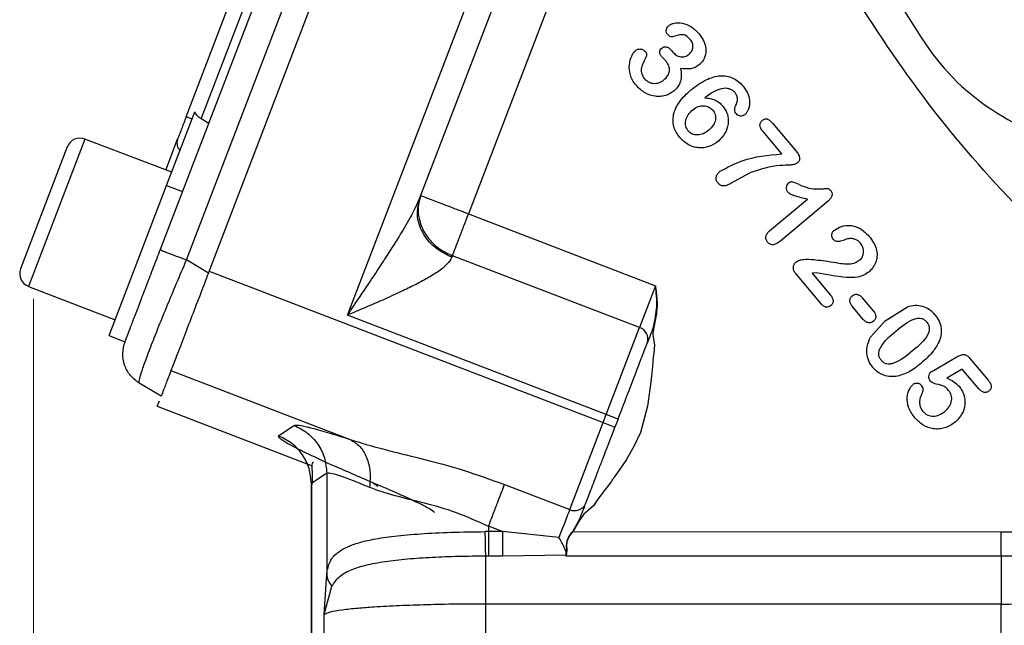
# Model space of a CAD drawing. Header units: inches. Extents: x 0.6 to 16.3, y 0.2 to 11.5.
# Tile 14 of 18: x 9.5 to 11.1, y 5.8 to 6.7. Entities that reach past the tile are written whole.
import ezdxf

# ---------------------------------------------------------------- set-up
doc = ezdxf.new("R2010")
doc.units = ezdxf.units.IN
doc.header["$MEASUREMENT"] = 0
doc.styles.add('SLDTEXTSTYLE0', font='TXT', dxfattribs={"width": 0.75})
doc.dimstyles.new('SLDDIMSTYLE0', dxfattribs={"dimtxt": 0.137795, "dimasz": 0.14, "dimexe": 0, "dimexo": 0.0625, "dimgap": 0.034449, "dimtad": 0, "dimdec": 1, "dimlfac": 1.5, "dimrnd": 1e-09, "dimzin": 12, "dimdsep": 46, "dimtxsty": 'SLDTEXTSTYLE0', "dimblk1": 'CLOSED', "dimblk2": 'CLOSED', "dimsah": 1, "dimcen": 0.09, "dimadec": 0, "dimazin": 3, "dimtfac": 1, "dimtdec": 1, "dimtofl": 0, "dimtmove": 0, "dimatfit": 3, "dimldrblk": 'CLOSED', "dimfxl": 0, "dimfrac": 2, "dimtolj": 1, "dimtzin": 12, "dimarcsym": 0})

# ---------------------------------------------------------------- blocks, each defined once
blk = doc.blocks.new('_Closed')
at = {"color": 0, "linetype": 'ByBlock', "lineweight": -2}
for p, q in [((-1, 0.166667), (0, 0)), ((-1, 0.166667), (-1, -0.166667)), ((0, 0), (-1, -0.166667)), ((0, 0), (-1, 0))]:
    blk.add_line(p, q, dxfattribs=at)
blk = doc.blocks.new('_D_7')
at = {"color": 7, "linetype": 'Continuous', "lineweight": 0}
for p, q in [((9.5347, 6.2886), (9.5347, 3.3257)), ((11.7535, 5.3649), (11.7535, 3.3257)), ((10.7213, 3.5635), (10.6793, 3.5635)), ((10.6793, 3.5635), (10.6793, 3.3447)), ((10.9249, 3.5635), (10.9669, 3.5635)), ((10.9669, 3.5635), (10.9669, 3.3447)), ((9.5347, 3.365), (10.5585, 3.365)), ((11.7535, 3.365), (11.0878, 3.365)), ((10.6793, 3.3447), (10.7213, 3.3447)), ((10.9669, 3.3447), (10.9249, 3.3447))]:
    blk.add_line(p, q, dxfattribs=at)
at = {"color": 7, "linetype": 'Continuous', "lineweight": 18, "xscale": 0.14, "yscale": 0.14}
for p, rotation in [((9.5347, 3.365), 179.9999997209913), ((11.7535, 3.365), 359.9999997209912)]:
    blk.add_blockref('_Closed', p, dxfattribs=dict(at, rotation=rotation))
at = {"color": 7, "linetype": 'Continuous', "lineweight": 18, "char_height": 0.1378, "attachment_point": 1, "rotation": 360, "style": 'SLDTEXTSTYLE0'}
for s, insert in [('85', (10.7213, 3.5224)), ('3.3', (10.6959, 3.3162))]:
    blk.add_mtext(s, dxfattribs=dict(at, insert=insert))

msp = doc.modelspace()

# ---------------------------------------------------------------- linework, layer by layer
at = {"color": 7, "linetype": 'Continuous', "lineweight": 25}
for p, q in [((10.9236, 6.6969), (10.3267, 7.6471)), ((9.7335, 6.3661), (10.0884, 7.2906)), ((9.7743, 6.3493), (10.13, 7.2759)), ((9.8084, 6.3287), (10.1691, 7.2682)), ((10.026, 6.263), (10.3809, 7.1874)), ((9.7737, 6.5731), (9.9798, 7.1099)), ((9.7972, 6.5697), (9.9995, 7.0967)), ((10.1392, 6.4462), (10.3424, 6.9755)), ((10.4157, 6.9432), (10.2152, 6.4212)), ((10.5325, 6.677), (10.5347, 6.6743)), ((9.7432, 6.4657), (9.7873, 6.5806)), ((9.783, 6.5695), (9.7737, 6.5731)), ((9.8089, 6.5624), (9.7972, 6.5697)), ((10.6912, 6.5627), (10.7276, 6.5193)), ((10.7052, 6.515), (10.676, 6.5499)), ((9.7511, 6.4863), (9.6154, 6.5383)), ((9.7418, 6.4898), (9.7602, 6.5379)), ((9.5878, 6.5261), (9.5147, 6.3356)), ((10.6258, 6.4693), (10.6556, 6.4857)), ((9.6531, 6.2311), (9.7432, 6.4657)), ((9.7432, 6.4657), (9.7681, 6.4562)), ((10.6863, 6.3948), (10.7455, 6.4445)), ((10.7782, 6.4417), (10.7037, 6.3792)), ((10.2152, 6.4212), (10.5078, 6.3089)), ((9.8084, 6.3287), (9.7743, 6.3493)), ((10.1902, 6.3559), (10.1893, 6.3535)), ((10.4827, 6.2436), (10.1902, 6.3559)), ((9.8096, 6.3317), (10.4257, 6.0952)), ((10.7673, 6.2802), (10.7271, 6.3281)), ((10.7595, 6.3292), (10.7526, 6.3289)), ((10.7526, 6.3289), (10.7811, 6.2949)), ((9.527, 6.3081), (9.6627, 6.256)), ((10.5078, 6.3089), (10.4827, 6.2436)), ((10.8312, 6.2902), (10.8485, 6.2697)), ((10.8328, 6.2565), (10.8156, 6.2771)), ((10.8669, 6.2543), (10.9017, 6.2762)), ((10.4305, 6.1077), (10.026, 6.263)), ((10.8669, 6.2543), (10.844, 6.2285)), ((10.4305, 6.1077), (10.4827, 6.2436)), ((9.6531, 6.2311), (9.678, 6.2215)), ((10.9436, 6.1773), (10.9793, 6.1979)), ((10.9996, 6.1955), (11.0284, 6.1611)), ((9.7499, 6.1763), (10.0304, 6.0687)), ((10.9876, 6.1788), (10.9633, 6.1648)), ((11.0135, 6.1479), (10.9876, 6.1788)), ((9.7346, 6.1363), (9.7004, 6.1568)), ((9.7286, 6.1208), (9.7319, 6.1294)), ((9.7286, 6.1208), (9.9708, 6.0278)), ((10.4257, 6.0952), (10.4305, 6.1077)), ((10.4492, 6.1005), (10.4305, 6.1077)), ((10.4492, 6.1005), (10.4444, 6.088)), ((9.9183, 6.0743), (9.9423, 6.0908)), ((10.3736, 5.9592), (10.4257, 6.0952)), ((10.4257, 6.0952), (10.4444, 6.088)), ((9.9935, 6.0162), (9.9695, 5.9997)), ((9.9935, 6.0162), (9.9935, 5.8584)), ((9.9692, 6.0001), (9.9692, 5.2815)), ((9.9695, 5.9997), (9.9695, 5.282)), ((10.2716, 5.9984), (10.3736, 5.9592)), ((10.2685, 5.9247), (10.2465, 5.9331)), ((10.2465, 5.9331), (10.2465, 5.9247)), ((10.3783, 5.925), (10.389, 5.9437)), ((10.3896, 5.9434), (10.3788, 5.9247)), ((10.2465, 5.9247), (10.2416, 5.9247)), ((10.2685, 5.9247), (10.2465, 5.9247)), ((10.3568, 5.9156), (10.2685, 5.9247)), ((10.3788, 5.9247), (11.0485, 5.9246)), ((10.2423, 5.887), (10.2465, 5.887)), ((10.2465, 5.887), (10.2685, 5.887)), ((10.2685, 5.887), (10.3678, 5.8883)), ((10.3677, 5.887), (10.3689, 5.8899)), ((10.3678, 5.8883), (10.3677, 5.887)), ((10.3677, 5.887), (11.0485, 5.887)), ((10.3678, 5.8885), (10.3681, 5.8892)), ((10.3678, 5.8883), (10.3678, 5.8885)), ((10.3681, 5.8892), (10.3682, 5.8896)), ((9.9894, 5.795), (9.9935, 5.8584)), ((9.9894, 5.795), (10.0018, 5.8394)), ((11.0485, 5.8116), (10.2423, 5.8116)), ((10.2423, 5.2651), (10.2423, 5.8116)), ((11.0485, 5.2651), (11.0485, 5.8116)), ((9.9894, 5.2721), (9.9894, 5.795))]:
    msp.add_line(p, q, dxfattribs=at)
at = {"color": 8, "linetype": 'Continuous', "lineweight": 25}
for p, q in [((9.6154, 6.5383), (9.527, 6.3081)), ((10.0668, 6.0007), (10.0737, 5.9958))]:
    msp.add_line(p, q, dxfattribs=at)
at = {"color": 7, "linetype": 'Continuous', "lineweight": 25, "flags": 128}
for points in [[(10.5053, 6.2446), (10.5037, 6.234), (10.5042, 6.2289), (10.5061, 6.2166), (10.5051, 6.2038), (10.5044, 6.1979), (10.5037, 6.1911), (10.503, 6.1831), (10.5016, 6.1679), (10.5012, 6.164), (10.5011, 6.1629), (10.5011, 6.1626), (10.5011, 6.1625), (10.5011, 6.1625), (10.5011, 6.1625), (10.5011, 6.1625), (10.5011, 6.1625), (10.5011, 6.1625), (10.5011, 6.1625), (10.5011, 6.1625), (10.4955, 6.121), (10.4841, 6.0798), (10.4746, 6.0588), (10.4625, 6.0376), (10.4511, 6.0206), (10.446, 6.0134), (10.4434, 6.0099), (10.4424, 6.0085), (10.4414, 6.0071), (10.4413, 6.0071), (10.4411, 6.0068), (10.4405, 6.006), (10.4382, 6.0028), (10.4255, 5.9858), (10.4168, 5.9738), (10.4106, 5.9653), (10.4032, 5.9585), (10.3993, 5.9554), (10.3955, 5.9519), (10.3896, 5.9434)], [(10.3736, 5.9592), (10.3721, 5.9554), (10.3704, 5.9511), (10.3686, 5.9462), (10.3665, 5.9408), (10.3643, 5.935), (10.3619, 5.9289), (10.3594, 5.9223), (10.3568, 5.9156)]]:
    msp.add_lwpolyline(points, dxfattribs=at)
at = {"color": 7, "linetype": 'Continuous', "lineweight": 25}
for centre, radius, start, end in [((11.2385, 6.8947), 0.3719, 212.1331, 261), ((9.6078, 6.5184), 0.0213, 69, 159), ((9.7776, 6.5324), 0.0183, 162.5917, 222.2084), ((9.5347, 6.328), 0.0213, 159, 249), ((10.4771, 6.2256), 0.0189, 343.1171, 72.5963), ((10.3814, 5.9764), 0.0189, 245.4037, 334.8829)]:
    msp.add_arc(centre, radius, start, end, dxfattribs=at)
for points, knots in [([(11.2155, 6.2974), (11.1621, 6.3468), (11.0552, 6.4458), (10.9144, 6.6136), (10.8354, 6.7361), (10.796, 6.7973)], [0, 0, 0, 0, 0.333252, 0.666738, 1, 1, 1, 1]), ([(10.5265, 6.702), (10.5262, 6.7024), (10.5255, 6.7033), (10.5247, 6.7055), (10.5245, 6.7079), (10.5249, 6.7104), (10.5259, 6.7129), (10.5274, 6.7144), (10.5284, 6.7153)], [0, 0, 0, 0, 0.111077, 0.222489, 0.464079, 0.594487, 0.723632, 1, 1, 1, 1]), ([(10.5284, 6.7153), (10.5297, 6.7162), (10.5324, 6.7181), (10.5395, 6.7201), (10.5504, 6.72), (10.5645, 6.7145), (10.572, 6.7069), (10.576, 6.7027)], [0, 0, 0, 0, 0.085419, 0.181776, 0.408015, 0.68022, 1, 1, 1, 1]), ([(10.5346, 6.6981), (10.5343, 6.698), (10.5337, 6.6979), (10.5323, 6.698), (10.5305, 6.6986), (10.5283, 6.7), (10.5272, 6.7013), (10.5265, 6.702)], [0, 0, 0, 0, 0.102641, 0.207665, 0.440219, 0.706748, 1, 1, 1, 1]), ([(10.5621, 6.6941), (10.5601, 6.6962), (10.5573, 6.6992), (10.5525, 6.7011), (10.5453, 6.7017), (10.5394, 6.6998), (10.5346, 6.6981)], [0, 0, 0, 0, 0.285181, 0.398722, 0.504982, 1, 1, 1, 1]), ([(10.576, 6.7027), (10.579, 6.6986), (10.5847, 6.6907), (10.5871, 6.6789), (10.5862, 6.6702), (10.5842, 6.6643), (10.5809, 6.6589), (10.5779, 6.6561), (10.5764, 6.6546)], [0, 0, 0, 0, 0.284241, 0.535843, 0.654147, 0.768424, 0.882717, 1, 1, 1, 1]), ([(10.5607, 6.6711), (10.5621, 6.6726), (10.565, 6.6755), (10.5664, 6.6808), (10.5664, 6.685), (10.5655, 6.6894), (10.5635, 6.6922), (10.5621, 6.6941)], [0, 0, 0, 0, 0.239226, 0.479138, 0.603983, 0.728774, 1, 1, 1, 1]), ([(10.4774, 6.6224), (10.4754, 6.6249), (10.4716, 6.6299), (10.4673, 6.6408), (10.4659, 6.654), (10.4692, 6.6657), (10.4729, 6.6728), (10.4753, 6.6753), (10.4763, 6.6764)], [0, 0, 0, 0, 0.164122, 0.317075, 0.591706, 0.827654, 0.925233, 1, 1, 1, 1]), ([(10.4763, 6.6764), (10.4776, 6.6772), (10.4794, 6.6785), (10.4823, 6.6791), (10.4851, 6.6791), (10.4887, 6.678), (10.4907, 6.6759), (10.4918, 6.6749)], [0, 0, 0, 0, 0.2620004, 0.3827622, 0.5039564, 0.7469747, 1, 1, 1, 1]), ([(10.4918, 6.6749), (10.4922, 6.6742), (10.4932, 6.6729), (10.4938, 6.6705), (10.4939, 6.6681), (10.4932, 6.6667), (10.4929, 6.6661)], [0, 0, 0, 0, 0.250734, 0.513426, 0.769265, 1, 1, 1, 1]), ([(10.5173, 6.6673), (10.5164, 6.6684), (10.5152, 6.6701), (10.5145, 6.6726), (10.5143, 6.6744), (10.5146, 6.6761), (10.5155, 6.6783), (10.5168, 6.6796), (10.5177, 6.6805)], [0, 0, 0, 0, 0.282788, 0.405402, 0.521825, 0.636364, 0.750771, 1, 1, 1, 1]), ([(10.5177, 6.6805), (10.5183, 6.6809), (10.5193, 6.6816), (10.521, 6.6823), (10.5229, 6.6826), (10.5248, 6.6824), (10.5267, 6.6818), (10.5296, 6.6802), (10.5313, 6.6783), (10.5325, 6.677)], [0, 0, 0, 0, 0.113453, 0.220171, 0.325837, 0.436296, 0.555948, 0.686994, 1, 1, 1, 1]), ([(10.5347, 6.6743), (10.5365, 6.6726), (10.5399, 6.6691), (10.5457, 6.6669), (10.5504, 6.6665), (10.554, 6.6671), (10.5575, 6.6687), (10.5596, 6.6702), (10.5607, 6.6711)], [0, 0, 0, 0, 0.25221, 0.493531, 0.614359, 0.734448, 0.860943, 1, 1, 1, 1]), ([(10.4929, 6.6661), (10.4896, 6.6601), (10.4858, 6.653), (10.4853, 6.6438), (10.4863, 6.6385), (10.4887, 6.6352), (10.4903, 6.6329)], [0, 0, 0, 0, 0.558693, 0.663904, 0.769081, 1, 1, 1, 1]), ([(10.5241, 6.6602), (10.5229, 6.6615), (10.5211, 6.6635), (10.5187, 6.6657), (10.5177, 6.6669), (10.5173, 6.6673)], [0, 0, 0, 0, 0.534794, 0.834225, 1, 1, 1, 1]), ([(10.521, 6.6307), (10.5232, 6.6329), (10.5264, 6.6359), (10.5288, 6.6411), (10.5296, 6.645), (10.5296, 6.6489), (10.5283, 6.6543), (10.5258, 6.6578), (10.5241, 6.6602)], [0, 0, 0, 0, 0.269971, 0.390141, 0.506885, 0.622797, 0.740193, 1, 1, 1, 1]), ([(10.5764, 6.6546), (10.5742, 6.653), (10.5702, 6.65), (10.56, 6.647), (10.5523, 6.648), (10.547, 6.6487)], [0, 0, 0, 0, 0.255239, 0.48868, 1, 1, 1, 1]), ([(10.547, 6.6487), (10.5475, 6.6451), (10.5486, 6.6384), (10.5472, 6.6286), (10.5434, 6.62), (10.539, 6.6158), (10.5368, 6.6136)], [0, 0, 0, 0, 0.279828, 0.527212, 0.760172, 1, 1, 1, 1]), ([(10.5368, 6.6136), (10.5347, 6.6121), (10.5306, 6.609), (10.5233, 6.6061), (10.5156, 6.6046), (10.5046, 6.6049), (10.4903, 6.6095), (10.4818, 6.6179), (10.4774, 6.6224)], [0, 0, 0, 0, 0.1149802, 0.2305777, 0.348069, 0.4685187, 0.7211501, 1, 1, 1, 1]), ([(10.4903, 6.6329), (10.4922, 6.6311), (10.4961, 6.6274), (10.5043, 6.6249), (10.5116, 6.6256), (10.5172, 6.6279), (10.5197, 6.6298), (10.521, 6.6307)], [0, 0, 0, 0, 0.23015, 0.469798, 0.726379, 0.85902, 1, 1, 1, 1]), ([(10.5631, 6.615), (10.5708, 6.6208), (10.5846, 6.6313), (10.605, 6.6377), (10.6194, 6.637), (10.629, 6.634), (10.6377, 6.6287), (10.6424, 6.6236), (10.6449, 6.621)], [0, 0, 0, 0, 0.312608, 0.562509, 0.671681, 0.776682, 0.88407, 1, 1, 1, 1]), ([(10.546, 6.5406), (10.5439, 6.5433), (10.5399, 6.5486), (10.5362, 6.5577), (10.5348, 6.5671), (10.5363, 6.5806), (10.5449, 6.5982), (10.5566, 6.609), (10.5631, 6.615)], [0, 0, 0, 0, 0.118974, 0.229568, 0.337936, 0.447714, 0.695565, 1, 1, 1, 1]), ([(10.6141, 6.6175), (10.6097, 6.6163), (10.599, 6.6133), (10.5901, 6.6066), (10.5848, 6.6026)], [0, 0, 0, 0, 0.4051456, 1, 1, 1, 1]), ([(10.632, 6.6111), (10.6309, 6.6122), (10.6287, 6.6144), (10.6242, 6.6165), (10.6193, 6.6177), (10.6158, 6.6176), (10.6141, 6.6175)], [0, 0, 0, 0, 0.231041, 0.476784, 0.736079, 1, 1, 1, 1]), ([(10.6337, 6.5915), (10.6344, 6.5931), (10.6359, 6.5963), (10.6362, 6.6016), (10.6351, 6.6068), (10.633, 6.6097), (10.632, 6.6111)], [0, 0, 0, 0, 0.252489, 0.498561, 0.745989, 1, 1, 1, 1]), ([(10.6449, 6.621), (10.6478, 6.6169), (10.6533, 6.6091), (10.6554, 6.5975), (10.6546, 6.5893), (10.653, 6.5841), (10.6506, 6.5796), (10.6484, 6.5774), (10.6474, 6.5763)], [0, 0, 0, 0, 0.305956, 0.578133, 0.693967, 0.809947, 0.909384, 1, 1, 1, 1]), ([(10.5848, 6.6026), (10.5876, 6.6024), (10.5931, 6.6022), (10.6007, 6.5998), (10.6075, 6.5957), (10.6111, 6.5919), (10.613, 6.5899)], [0, 0, 0, 0, 0.266267, 0.509085, 0.747368, 1, 1, 1, 1]), ([(10.6344, 6.5776), (10.6337, 6.5785), (10.6323, 6.5805), (10.6316, 6.5841), (10.6319, 6.588), (10.6331, 6.5903), (10.6337, 6.5915)], [0, 0, 0, 0, 0.234485, 0.476738, 0.731233, 1, 1, 1, 1]), ([(9.7972, 6.5697), (9.7952, 6.5712), (9.7909, 6.5743), (9.7885, 6.5785), (9.7873, 6.5806)], [0, 0, 0, 0, 0.475859, 1, 1, 1, 1]), ([(10.5591, 6.551), (10.5582, 6.5521), (10.5565, 6.5544), (10.5551, 6.5585), (10.5546, 6.5629), (10.5554, 6.5691), (10.5587, 6.577), (10.5636, 6.5818), (10.5662, 6.5842)], [0, 0, 0, 0, 0.115169, 0.226143, 0.339516, 0.461491, 0.718016, 1, 1, 1, 1]), ([(10.5662, 6.5842), (10.5688, 6.5861), (10.5727, 6.5889), (10.5789, 6.5904), (10.5833, 6.5906), (10.5875, 6.5899), (10.5913, 6.5884), (10.5947, 6.5863), (10.5965, 6.5844), (10.5974, 6.5834)], [0, 0, 0, 0, 0.277747, 0.407477, 0.537679, 0.654715, 0.774101, 0.886804, 1, 1, 1, 1]), ([(10.5974, 6.5834), (10.5982, 6.5823), (10.5998, 6.5802), (10.6013, 6.5764), (10.6019, 6.5724), (10.6015, 6.5667), (10.5985, 6.5591), (10.5938, 6.5546), (10.5913, 6.5522)], [0, 0, 0, 0, 0.113141, 0.223963, 0.337858, 0.452926, 0.707859, 1, 1, 1, 1]), ([(10.613, 6.5899), (10.6145, 6.5878), (10.6176, 6.5838), (10.6205, 6.5767), (10.6218, 6.5693), (10.6215, 6.5592), (10.6173, 6.5464), (10.6099, 6.5389), (10.6061, 6.535)], [0, 0, 0, 0, 0.126559, 0.248054, 0.368006, 0.489032, 0.73899, 1, 1, 1, 1]), ([(10.6474, 6.5763), (10.6464, 6.5757), (10.6444, 6.5744), (10.6413, 6.5741), (10.639, 6.5745), (10.6366, 6.5754), (10.6353, 6.5767), (10.6344, 6.5776)], [0, 0, 0, 0, 0.239852, 0.48556, 0.614926, 0.740367, 1, 1, 1, 1]), ([(9.7737, 6.5731), (9.7712, 6.5666), (9.7687, 6.56), (9.7662, 6.5535), (9.7651, 6.5506), (9.7629, 6.5448), (9.7611, 6.5403), (9.7602, 6.5379)], [0, 0, 0, 0, 0.498697, 0.503014, 0.535598, 0.74951, 1, 1, 1, 1]), ([(10.676, 6.5499), (10.6747, 6.5515), (10.6724, 6.5545), (10.671, 6.5588), (10.6712, 6.5618), (10.6719, 6.5639), (10.6732, 6.5659), (10.6744, 6.567), (10.6751, 6.5676)], [0, 0, 0, 0, 0.307867, 0.546456, 0.652487, 0.758832, 0.872692, 1, 1, 1, 1]), ([(10.6751, 6.5676), (10.6758, 6.5681), (10.6771, 6.5691), (10.6792, 6.57), (10.6813, 6.5702), (10.6841, 6.5694), (10.6875, 6.5668), (10.6899, 6.5642), (10.6912, 6.5627)], [0, 0, 0, 0, 0.136263, 0.251521, 0.354102, 0.455506, 0.694503, 1, 1, 1, 1]), ([(10.5913, 6.5522), (10.5885, 6.5501), (10.5832, 6.5462), (10.5752, 6.5444), (10.5693, 6.5448), (10.5654, 6.546), (10.5619, 6.548), (10.56, 6.55), (10.5591, 6.551)], [0, 0, 0, 0, 0.289644, 0.544376, 0.663491, 0.775068, 0.885145, 1, 1, 1, 1]), ([(10.6061, 6.535), (10.6014, 6.5318), (10.5943, 6.5269), (10.5833, 6.5245), (10.575, 6.5244), (10.5669, 6.526), (10.5563, 6.5303), (10.5501, 6.5365), (10.546, 6.5406)], [0, 0, 0, 0, 0.2512771, 0.375068, 0.495723, 0.6175397, 0.7415189, 1, 1, 1, 1]), ([(10.6088, 6.4879), (10.6202, 6.494), (10.6501, 6.5101), (10.6841, 6.5131), (10.7052, 6.515)], [0, 0, 0, 0, 0.380583, 1, 1, 1, 1]), ([(10.7276, 6.5193), (10.7291, 6.5175), (10.7311, 6.5149), (10.7328, 6.5111), (10.7333, 6.5087), (10.7332, 6.5065), (10.7324, 6.5043), (10.7311, 6.5022), (10.7298, 6.5011), (10.7291, 6.5004)], [0, 0, 0, 0, 0.324235, 0.451927, 0.560985, 0.661051, 0.7629, 0.873949, 1, 1, 1, 1]), ([(10.7291, 6.5004), (10.7286, 6.5001), (10.7274, 6.4993), (10.724, 6.4982), (10.7158, 6.4972), (10.6921, 6.4973), (10.6712, 6.4907), (10.6556, 6.4857)], [0, 0, 0, 0, 0.025659, 0.05678, 0.138701, 0.354443, 1, 1, 1, 1]), ([(10.6052, 6.47), (10.6047, 6.4707), (10.6037, 6.4719), (10.6028, 6.4741), (10.6024, 6.4764), (10.6026, 6.4788), (10.6033, 6.4811), (10.6051, 6.4844), (10.6073, 6.4865), (10.6088, 6.4879)], [0, 0, 0, 0, 0.120571, 0.232711, 0.341886, 0.453994, 0.572385, 0.69996, 1, 1, 1, 1]), ([(10.6052, 6.47), (10.6064, 6.4688), (10.6081, 6.4671), (10.6111, 6.4658), (10.6144, 6.4652), (10.6196, 6.4662), (10.6235, 6.4682), (10.6258, 6.4693)], [0, 0, 0, 0, 0.218041, 0.319234, 0.420849, 0.663266, 1, 1, 1, 1]), ([(10.7155, 6.4691), (10.7147, 6.4682), (10.713, 6.4664), (10.7121, 6.4628), (10.7122, 6.4597), (10.7131, 6.4575), (10.7138, 6.4565), (10.7141, 6.4561)], [0, 0, 0, 0, 0.248606, 0.506925, 0.759969, 0.879047, 1, 1, 1, 1]), ([(10.7324, 6.4672), (10.7291, 6.4688), (10.7253, 6.4707), (10.7205, 6.4713), (10.7188, 6.471), (10.7171, 6.4703), (10.7161, 6.4695), (10.7155, 6.4691)], [0, 0, 0, 0, 0.603787, 0.695522, 0.788261, 0.888104, 1, 1, 1, 1]), ([(10.7141, 6.4561), (10.7153, 6.4551), (10.7184, 6.4525), (10.7291, 6.4485), (10.7384, 6.4462), (10.7455, 6.4445)], [0, 0, 0, 0, 0.14007, 0.350332, 1, 1, 1, 1]), ([(10.7324, 6.4672), (10.7384, 6.4647), (10.7495, 6.4601), (10.7638, 6.4602), (10.7726, 6.4608), (10.7764, 6.4611), (10.7783, 6.4607), (10.78, 6.4598), (10.7811, 6.4586), (10.7819, 6.4577)], [0, 0, 0, 0, 0.375055, 0.689236, 0.818786, 0.88777, 0.909177, 0.934246, 1, 1, 1, 1]), ([(10.7819, 6.4577), (10.7823, 6.4572), (10.7831, 6.456), (10.7839, 6.4541), (10.7842, 6.452), (10.7838, 6.4491), (10.782, 6.4453), (10.7796, 6.443), (10.7782, 6.4417)], [0, 0, 0, 0, 0.119057, 0.229889, 0.338651, 0.451833, 0.70269, 1, 1, 1, 1]), ([(10.026, 6.263), (10.0326, 6.2727), (10.0437, 6.2892), (10.0607, 6.3144), (10.076, 6.3374), (10.0936, 6.3644), (10.111, 6.3922), (10.1278, 6.4207), (10.1356, 6.4382), (10.1392, 6.4462)], [0, 0, 0, 0, 0.158718, 0.270399, 0.412938, 0.534856, 0.711614, 0.867297, 1, 1, 1, 1]), ([(10.6832, 6.3771), (10.6822, 6.3784), (10.6809, 6.3804), (10.6803, 6.3835), (10.6804, 6.3858), (10.681, 6.3881), (10.6827, 6.3914), (10.6848, 6.3934), (10.6863, 6.3948)], [0, 0, 0, 0, 0.235857, 0.346508, 0.45923, 0.577207, 0.70355, 1, 1, 1, 1]), ([(10.7859, 6.3817), (10.7851, 6.3828), (10.784, 6.3844), (10.7835, 6.387), (10.7834, 6.3889), (10.7838, 6.3909), (10.785, 6.3935), (10.7865, 6.395), (10.7876, 6.396)], [0, 0, 0, 0, 0.2444, 0.360851, 0.479806, 0.601841, 0.725809, 1, 1, 1, 1]), ([(10.7876, 6.396), (10.7912, 6.3982), (10.7987, 6.403), (10.8105, 6.4039), (10.8202, 6.4019), (10.831, 6.3973), (10.8375, 6.3907), (10.842, 6.3861)], [0, 0, 0, 0, 0.203632, 0.431723, 0.5548, 0.688327, 1, 1, 1, 1]), ([(10.7037, 6.3792), (10.7017, 6.3777), (10.6982, 6.3749), (10.6931, 6.3731), (10.6895, 6.3731), (10.6872, 6.3738), (10.685, 6.3752), (10.6838, 6.3764), (10.6832, 6.3771)], [0, 0, 0, 0, 0.321406, 0.568105, 0.674214, 0.776818, 0.883217, 1, 1, 1, 1]), ([(10.8098, 6.3826), (10.8092, 6.3824), (10.8077, 6.3821), (10.8036, 6.3806), (10.7989, 6.3788), (10.7941, 6.378), (10.791, 6.3781), (10.7881, 6.3794), (10.7867, 6.3809), (10.7859, 6.3817)], [0, 0, 0, 0, 0.069112, 0.187071, 0.505506, 0.64706, 0.753468, 0.869063, 1, 1, 1, 1]), ([(10.8285, 6.3754), (10.8273, 6.3767), (10.8249, 6.3792), (10.8203, 6.3817), (10.8152, 6.3829), (10.8116, 6.3827), (10.8098, 6.3826)], [0, 0, 0, 0, 0.256109, 0.49324, 0.736878, 1, 1, 1, 1]), ([(10.842, 6.3861), (10.8445, 6.3829), (10.8492, 6.3769), (10.8519, 6.3698), (10.8532, 6.3665)], [0, 0, 0, 0, 0.532388, 1, 1, 1, 1]), ([(9.7335, 6.3661), (9.7339, 6.3654), (9.7348, 6.3641), (9.7441, 6.3609), (9.7575, 6.3557), (9.7687, 6.3514), (9.7743, 6.3493)], [0, 0, 0, 0, 0.250811, 0.500541, 0.75027, 1, 1, 1, 1]), ([(10.8266, 6.3485), (10.8275, 6.3494), (10.8294, 6.3512), (10.8315, 6.3544), (10.8328, 6.3579), (10.8336, 6.3628), (10.8328, 6.3692), (10.83, 6.3733), (10.8285, 6.3754)], [0, 0, 0, 0, 0.130997, 0.255871, 0.379982, 0.502839, 0.747494, 1, 1, 1, 1]), ([(10.8532, 6.3665), (10.8538, 6.3633), (10.8549, 6.3569), (10.8531, 6.3471), (10.849, 6.338), (10.8443, 6.3333), (10.8419, 6.331)], [0, 0, 0, 0, 0.245925, 0.494906, 0.747887, 1, 1, 1, 1]), ([(9.7004, 6.1568), (9.7002, 6.1579), (9.6998, 6.1601), (9.7035, 6.173), (9.71, 6.1918), (9.7193, 6.2164), (9.7309, 6.2458), (9.7442, 6.2784), (9.7588, 6.3133), (9.769, 6.3371), (9.7743, 6.3493)], [0, 0, 0, 0, 0.13356, 0.261125, 0.387745, 0.511891, 0.635099, 0.759877, 0.877169, 1, 1, 1, 1]), ([(10.1893, 6.3535), (10.1871, 6.3498), (10.1838, 6.3441), (10.175, 6.3365), (10.1646, 6.3288), (10.1484, 6.3191), (10.1272, 6.308), (10.1032, 6.2966), (10.0783, 6.2854), (10.052, 6.2741), (10.0347, 6.2667), (10.026, 6.263)], [0, 0, 0, 0, 0.107103, 0.1663, 0.230165, 0.344405, 0.477292, 0.596704, 0.73597, 0.867714, 1, 1, 1, 1]), ([(10.7271, 6.3281), (10.726, 6.3296), (10.7243, 6.3319), (10.7234, 6.3354), (10.7234, 6.3387), (10.7242, 6.3418), (10.7258, 6.3444), (10.727, 6.3454), (10.7275, 6.3459)], [0, 0, 0, 0, 0.288123, 0.415836, 0.539924, 0.773776, 0.885621, 1, 1, 1, 1]), ([(10.7275, 6.3459), (10.7285, 6.3466), (10.7309, 6.3482), (10.7366, 6.35), (10.7414, 6.3505), (10.7445, 6.3507)], [0, 0, 0, 0, 0.201265, 0.472344, 1, 1, 1, 1]), ([(10.7445, 6.3507), (10.754, 6.35), (10.7692, 6.3489), (10.7842, 6.3461), (10.7898, 6.3451)], [0, 0, 0, 0, 0.626476, 1, 1, 1, 1]), ([(10.8266, 6.3485), (10.8244, 6.3471), (10.8198, 6.344), (10.8069, 6.3415), (10.7969, 6.3436), (10.7898, 6.3451)], [0, 0, 0, 0, 0.204435, 0.433511, 1, 1, 1, 1]), ([(10.8419, 6.331), (10.8392, 6.329), (10.8337, 6.325), (10.8215, 6.3217), (10.7964, 6.322), (10.7752, 6.3262), (10.7595, 6.3292)], [0, 0, 0, 0, 0.119289, 0.236007, 0.438625, 1, 1, 1, 1]), ([(9.8084, 6.3287), (9.8039, 6.3169), (9.7945, 6.2925), (9.7807, 6.2565), (9.7675, 6.222), (9.7557, 6.1913), (9.7461, 6.1664), (9.7394, 6.1488), (9.7353, 6.1382), (9.7348, 6.1369), (9.7346, 6.1363)], [0, 0, 0, 0, 0.117637, 0.241401, 0.369555, 0.5, 0.630445, 0.758599, 0.882363, 1, 1, 1, 1]), ([(10.5046, 6.2449), (10.5069, 6.2554), (10.5114, 6.2766), (10.509, 6.2981), (10.5078, 6.3089)], [0, 0, 0, 0, 0.498926, 1, 1, 1, 1]), ([(10.5078, 6.3089), (10.5081, 6.3054), (10.5093, 6.2947), (10.5114, 6.2731), (10.5076, 6.2552), (10.5053, 6.2446)], [0, 0, 0, 0, 0.161634, 0.499683, 1, 1, 1, 1]), ([(10.7811, 6.2949), (10.7823, 6.2934), (10.784, 6.2911), (10.7853, 6.2878), (10.7856, 6.2855), (10.7855, 6.2833), (10.7848, 6.2813), (10.7837, 6.2795), (10.7827, 6.2785), (10.7821, 6.278)], [0, 0, 0, 0, 0.308953, 0.438717, 0.55715, 0.667961, 0.774539, 0.883221, 1, 1, 1, 1]), ([(10.8156, 6.2771), (10.8145, 6.2785), (10.8129, 6.2806), (10.8119, 6.2838), (10.8117, 6.286), (10.812, 6.2881), (10.8127, 6.29), (10.8138, 6.2918), (10.8149, 6.2927), (10.8154, 6.2932)], [0, 0, 0, 0, 0.298607, 0.425929, 0.544881, 0.659208, 0.769597, 0.881459, 1, 1, 1, 1]), ([(10.8154, 6.2932), (10.8166, 6.294), (10.8183, 6.2952), (10.821, 6.2957), (10.8231, 6.2956), (10.8252, 6.2951), (10.8282, 6.2935), (10.83, 6.2916), (10.8312, 6.2902)], [0, 0, 0, 0, 0.230096, 0.339105, 0.450747, 0.569198, 0.697012, 1, 1, 1, 1]), ([(10.7821, 6.278), (10.781, 6.2772), (10.7789, 6.2758), (10.7755, 6.2754), (10.7729, 6.2759), (10.7701, 6.2772), (10.7685, 6.279), (10.7673, 6.2802)], [0, 0, 0, 0, 0.231852, 0.458895, 0.579687, 0.706406, 1, 1, 1, 1]), ([(10.8485, 6.2697), (10.8496, 6.2682), (10.8512, 6.2661), (10.8522, 6.2628), (10.8524, 6.2607), (10.8521, 6.2586), (10.8511, 6.256), (10.8497, 6.2545), (10.8487, 6.2535)], [0, 0, 0, 0, 0.304749, 0.432165, 0.549551, 0.662105, 0.771473, 1, 1, 1, 1]), ([(10.9017, 6.2762), (10.9058, 6.2773), (10.9136, 6.2792), (10.9255, 6.2777), (10.9365, 6.2726), (10.942, 6.2668), (10.9449, 6.2637)], [0, 0, 0, 0, 0.2597171, 0.4999366, 0.7403803, 1, 1, 1, 1]), ([(10.8487, 6.2535), (10.8475, 6.2527), (10.8458, 6.2515), (10.8431, 6.251), (10.841, 6.2511), (10.8389, 6.2516), (10.8359, 6.2532), (10.8341, 6.2551), (10.8328, 6.2565)], [0, 0, 0, 0, 0.229656, 0.338087, 0.448765, 0.566361, 0.694142, 1, 1, 1, 1]), ([(10.8837, 6.238), (10.8929, 6.2458), (10.9035, 6.2548), (10.9185, 6.2586), (10.9237, 6.2582), (10.9284, 6.2562), (10.9307, 6.2537), (10.9319, 6.2525)], [0, 0, 0, 0, 0.63083, 0.73104, 0.81979, 0.90618, 1, 1, 1, 1]), ([(10.9449, 6.2637), (10.9473, 6.2604), (10.952, 6.254), (10.9551, 6.2424), (10.9547, 6.2304), (10.9517, 6.223), (10.9501, 6.2191)], [0, 0, 0, 0, 0.2567364, 0.4972172, 0.7371673, 1, 1, 1, 1]), ([(10.5053, 6.2446), (10.5052, 6.2446), (10.505, 6.2447), (10.5049, 6.2447), (10.5048, 6.2448), (10.5047, 6.2448), (10.5046, 6.2448), (10.5046, 6.2448), (10.5046, 6.2449)], [0, 0, 0, 0, 0.239589, 0.368424, 0.500098, 0.631646, 0.760569, 1, 1, 1, 1]), ([(10.8608, 6.1925), (10.8597, 6.1939), (10.8577, 6.1967), (10.8566, 6.2017), (10.8572, 6.207), (10.8634, 6.2213), (10.8744, 6.2303), (10.8837, 6.238)], [0, 0, 0, 0, 0.093536, 0.179917, 0.267925, 0.37143, 1, 1, 1, 1]), ([(10.9319, 6.2525), (10.933, 6.251), (10.9351, 6.2482), (10.9364, 6.2431), (10.9358, 6.2379), (10.9299, 6.2239), (10.9193, 6.2151), (10.9102, 6.2076)], [0, 0, 0, 0, 0.098348, 0.187361, 0.275453, 0.378887, 1, 1, 1, 1]), ([(10.8477, 6.1813), (10.8453, 6.1847), (10.8405, 6.1914), (10.8379, 6.2038), (10.8386, 6.2166), (10.8422, 6.2245), (10.844, 6.2285)], [0, 0, 0, 0, 0.246064, 0.489301, 0.738361, 1, 1, 1, 1]), ([(9.7004, 6.1568), (9.6954, 6.1605), (9.6854, 6.168), (9.6765, 6.1848), (9.6732, 6.2035), (9.6764, 6.2156), (9.6781, 6.2216)], [0, 0, 0, 0, 0.24973, 0.499459, 0.749189, 1, 1, 1, 1]), ([(10.9102, 6.2076), (10.9009, 6.1996), (10.8901, 6.1903), (10.8748, 6.1864), (10.8694, 6.1866), (10.8645, 6.1886), (10.862, 6.1912), (10.8608, 6.1925)], [0, 0, 0, 0, 0.6244147, 0.7285046, 0.8170152, 0.9042288, 1, 1, 1, 1]), ([(10.9501, 6.2191), (10.947, 6.214), (10.94, 6.2025), (10.9297, 6.1936), (10.9239, 6.1886)], [0, 0, 0, 0, 0.435339, 1, 1, 1, 1]), ([(10.9793, 6.1979), (10.9813, 6.199), (10.9847, 6.2009), (10.9895, 6.2017), (10.9928, 6.201), (10.9961, 6.1992), (10.9982, 6.197), (10.9996, 6.1955)], [0, 0, 0, 0, 0.286749, 0.508816, 0.611937, 0.724866, 1, 1, 1, 1]), ([(10.8864, 6.1676), (10.8827, 6.1672), (10.8755, 6.1664), (10.8649, 6.1687), (10.8552, 6.1735), (10.8502, 6.1787), (10.8477, 6.1813)], [0, 0, 0, 0, 0.257915, 0.504703, 0.749188, 1, 1, 1, 1]), ([(10.9239, 6.1886), (10.9177, 6.1834), (10.9065, 6.174), (10.8926, 6.1696), (10.8864, 6.1676)], [0, 0, 0, 0, 0.555597, 1, 1, 1, 1]), ([(10.9386, 6.1742), (10.9386, 6.1743), (10.9388, 6.1744), (10.9393, 6.1747), (10.9409, 6.1757), (10.9424, 6.1766), (10.9436, 6.1773)], [0, 0, 0, 0, 0.0364494, 0.0981508, 0.2974684, 1, 1, 1, 1]), ([(10.9378, 6.1598), (10.9371, 6.1609), (10.9356, 6.1632), (10.9352, 6.1674), (10.9359, 6.1707), (10.9372, 6.173), (10.9381, 6.1738), (10.9386, 6.1742)], [0, 0, 0, 0, 0.251395, 0.511018, 0.765182, 0.882348, 1, 1, 1, 1]), ([(10.9633, 6.1648), (10.9672, 6.1631), (10.9744, 6.16), (10.98, 6.1545), (10.9826, 6.1519)], [0, 0, 0, 0, 0.537416, 1, 1, 1, 1]), ([(11.0284, 6.1611), (11.0296, 6.1596), (11.0313, 6.1574), (11.0326, 6.1541), (11.033, 6.152), (11.0328, 6.1499), (11.0321, 6.1479), (11.0309, 6.146), (11.0298, 6.145), (11.0292, 6.1445)], [0, 0, 0, 0, 0.3071552, 0.4341218, 0.548249, 0.6551822, 0.7617167, 0.87472, 1, 1, 1, 1]), ([(10.9137, 6.1023), (10.9098, 6.1077), (10.9027, 6.1174), (10.9005, 6.134), (10.9036, 6.1448), (10.9073, 6.1513), (10.9095, 6.1536), (10.9105, 6.1546)], [0, 0, 0, 0, 0.343875, 0.616636, 0.835207, 0.924357, 1, 1, 1, 1]), ([(10.9239, 6.1531), (10.9235, 6.1536), (10.9226, 6.1546), (10.9209, 6.1556), (10.9191, 6.1563), (10.9166, 6.1566), (10.9141, 6.1564), (10.9119, 6.1556), (10.911, 6.1549), (10.9105, 6.1546)], [0, 0, 0, 0, 0.133816, 0.261849, 0.389658, 0.522829, 0.771331, 0.885998, 1, 1, 1, 1]), ([(10.9244, 6.1397), (10.925, 6.1409), (10.9261, 6.1433), (10.9266, 6.1469), (10.9259, 6.1504), (10.9246, 6.1522), (10.9239, 6.1531)], [0, 0, 0, 0, 0.286556, 0.532691, 0.760333, 1, 1, 1, 1]), ([(10.9662, 6.1455), (10.9642, 6.1477), (10.9609, 6.1516), (10.9514, 6.1546), (10.943, 6.1553), (10.9387, 6.1591), (10.9378, 6.1598)], [0, 0, 0, 0, 0.266647, 0.467576, 0.900531, 1, 1, 1, 1]), ([(10.9604, 6.1127), (10.9631, 6.1152), (10.9669, 6.1189), (10.9699, 6.1251), (10.9711, 6.1295), (10.9713, 6.1339), (10.9702, 6.1395), (10.9678, 6.1431), (10.9662, 6.1455)], [0, 0, 0, 0, 0.291295, 0.421394, 0.547357, 0.659724, 0.772734, 1, 1, 1, 1]), ([(10.9826, 6.1519), (10.9842, 6.1498), (10.9873, 6.1456), (10.9912, 6.1361), (10.9925, 6.1232), (10.9881, 6.1077), (10.9807, 6.1001), (10.9769, 6.0961)], [0, 0, 0, 0, 0.127539, 0.251273, 0.49315, 0.739188, 1, 1, 1, 1]), ([(11.0292, 6.1445), (11.0286, 6.1441), (11.0275, 6.1432), (11.0256, 6.1425), (11.0237, 6.1421), (11.0216, 6.1423), (11.0195, 6.143), (11.0165, 6.1446), (11.0147, 6.1466), (11.0135, 6.1479)], [0, 0, 0, 0, 0.116907, 0.226286, 0.33378, 0.44532, 0.565, 0.694533, 1, 1, 1, 1]), ([(10.9264, 6.1125), (10.925, 6.1144), (10.9224, 6.1182), (10.921, 6.1252), (10.9215, 6.1326), (10.9234, 6.1373), (10.9244, 6.1397)], [0, 0, 0, 0, 0.239097, 0.477494, 0.727816, 1, 1, 1, 1]), ([(10.9769, 6.0961), (10.9721, 6.0928), (10.9648, 6.0877), (10.9534, 6.0852), (10.9449, 6.0849), (10.9363, 6.0866), (10.9249, 6.0911), (10.9182, 6.0978), (10.9137, 6.1023)], [0, 0, 0, 0, 0.246406, 0.368125, 0.486437, 0.607332, 0.733168, 1, 1, 1, 1]), ([(10.9264, 6.1125), (10.9275, 6.1113), (10.9295, 6.1091), (10.9335, 6.1067), (10.9377, 6.1053), (10.9439, 6.1048), (10.9521, 6.1067), (10.9576, 6.1106), (10.9604, 6.1127)], [0, 0, 0, 0, 0.123115, 0.239853, 0.356369, 0.474551, 0.723055, 1, 1, 1, 1]), ([(9.9423, 6.0908), (9.9443, 6.0911), (9.9482, 6.0917), (9.9668, 6.0877), (9.9934, 6.0804), (10.018, 6.0726), (10.0304, 6.0687)], [0, 0, 0, 0, 0.248233, 0.496982, 0.747291, 1, 1, 1, 1]), ([(10.3985, 5.9684), (10.4011, 5.9751), (10.4062, 5.9885), (10.414, 6.0089), (10.4204, 6.0254), (10.4288, 6.0473), (10.4378, 6.0708), (10.4444, 6.088)], [0, 0, 0, 0, 0.250183, 0.500366, 0.51706, 0.645961, 1, 1, 1, 1]), ([(10.0668, 6.0007), (10.0441, 6.0104), (9.9989, 6.0297), (9.9508, 6.0523), (9.9203, 6.0686), (9.919, 6.0724), (9.9183, 6.0743)], [0, 0, 0, 0, 0.25624, 0.508038, 0.755526, 1, 1, 1, 1]), ([(10.0304, 6.0687), (10.047, 6.0636), (10.0814, 6.0533), (10.1413, 6.0393), (10.2059, 6.022), (10.2495, 6.0063), (10.2716, 5.9984)], [0, 0, 0, 0, 0.23134, 0.476902, 0.735333, 1, 1, 1, 1]), ([(10.0304, 6.0687), (10.0356, 6.0655), (10.0462, 6.0591), (10.0568, 6.0411), (10.0624, 6.0188), (10.0611, 6.0023), (10.0605, 5.9941)], [0, 0, 0, 0, 0.250197, 0.50006, 0.750032, 1, 1, 1, 1]), ([(9.9731, 6.0329), (9.9725, 6.0327), (9.9702, 6.032), (9.9701, 6.0256), (9.9711, 6.0143), (9.9707, 6.0032), (9.9705, 5.9982)], [0, 0, 0, 0, 0.1188634, 0.4524758, 0.7560156, 1, 1, 1, 1]), ([(9.9935, 6.0162), (9.995, 6.0165), (9.998, 6.0171), (10.0121, 6.0131), (10.0324, 6.0058), (10.051, 5.998), (10.0605, 5.9941)], [0, 0, 0, 0, 0.246394, 0.494827, 0.743394, 1, 1, 1, 1]), ([(10.0605, 5.9941), (10.0731, 5.9897), (10.0984, 5.9809), (10.1454, 5.9705), (10.1962, 5.9559), (10.2297, 5.9408), (10.2465, 5.9331)], [0, 0, 0, 0, 0.247582, 0.495331, 0.745832, 1, 1, 1, 1]), ([(10.1621, 5.9544), (10.1606, 5.9559), (10.1575, 5.959), (10.1372, 5.9695), (10.1074, 5.9833), (10.0804, 5.9949), (10.0668, 6.0007)], [0, 0, 0, 0, 0.244577, 0.492289, 0.744095, 1, 1, 1, 1]), ([(10.3896, 5.9434), (10.3896, 5.9435), (10.3894, 5.9435), (10.3893, 5.9436), (10.3892, 5.9436), (10.3891, 5.9436), (10.389, 5.9437), (10.389, 5.9437), (10.389, 5.9437)], [0, 0, 0, 0, 0.239646, 0.368513, 0.500259, 0.631643, 0.76056, 1, 1, 1, 1]), ([(9.9935, 5.8584), (9.9948, 5.8653), (9.9967, 5.876), (10.0043, 5.8866), (10.0133, 5.8945), (10.0262, 5.9015), (10.0437, 5.9078), (10.0677, 5.9134), (10.0996, 5.9181), (10.1406, 5.9217), (10.1886, 5.924), (10.2235, 5.9245), (10.2416, 5.9247)], [0, 0, 0, 0, 0.112911, 0.176582, 0.245364, 0.323626, 0.407307, 0.496563, 0.609435, 0.73088, 0.861033, 1, 1, 1, 1]), ([(10.2423, 5.887), (10.2423, 5.8887), (10.2421, 5.8921), (10.2419, 5.9013), (10.2417, 5.9124), (10.2416, 5.9206), (10.2416, 5.9247)], [0, 0, 0, 0, 0.2500646, 0.5, 0.7499354, 1, 1, 1, 1]), ([(10.3681, 5.8892), (10.3682, 5.8904), (10.3684, 5.8931), (10.3654, 5.8996), (10.3613, 5.9072), (10.3583, 5.9128), (10.3568, 5.9156)], [0, 0, 0, 0, 0.233152, 0.496846, 0.748077, 1, 1, 1, 1]), ([(10.3682, 5.8896), (10.3686, 5.8917), (10.3694, 5.896), (10.3684, 5.9038), (10.3696, 5.9107), (10.3725, 5.9175), (10.376, 5.922), (10.3783, 5.925)], [0, 0, 0, 0, 0.245853, 0.495972, 0.621807, 0.748508, 1, 1, 1, 1]), ([(10.3689, 5.8899), (10.3692, 5.892), (10.37, 5.8962), (10.3688, 5.9039), (10.37, 5.9107), (10.3729, 5.9173), (10.3764, 5.9217), (10.3788, 5.9247)], [0, 0, 0, 0, 0.248669, 0.498858, 0.625136, 0.748849, 1, 1, 1, 1]), ([(10.3783, 5.925), (10.3784, 5.925), (10.3784, 5.925), (10.3786, 5.9249), (10.3787, 5.9248), (10.3788, 5.9247)], [0, 0, 0, 0, 0.276479, 0.562662, 1, 1, 1, 1]), ([(11.0485, 5.9246), (11.0585, 5.9246), (11.0778, 5.9244), (11.1065, 5.9229), (11.1404, 5.9189), (11.178, 5.9115), (11.2037, 5.8986), (11.2155, 5.8927)], [0, 0, 0, 0, 0.174549, 0.337405, 0.499561, 0.770755, 1, 1, 1, 1]), ([(10.0018, 5.8394), (10.005, 5.8445), (10.0115, 5.8548), (10.0296, 5.8649), (10.0538, 5.8727), (10.0841, 5.8784), (10.1192, 5.8823), (10.1581, 5.8849), (10.1996, 5.8865), (10.2281, 5.8868), (10.2423, 5.887)], [0, 0, 0, 0, 0.1223905, 0.2475281, 0.3735932, 0.4997496, 0.6254944, 0.7507457, 0.8755397, 1, 1, 1, 1]), ([(10.3689, 5.8899), (10.3688, 5.8899), (10.3687, 5.8899), (10.3685, 5.8898), (10.3683, 5.8897), (10.3683, 5.8896), (10.3682, 5.8896)], [0, 0, 0, 0, 0.244494, 0.499938, 0.754968, 1, 1, 1, 1]), ([(11.0485, 5.887), (11.0696, 5.8868), (11.1106, 5.8865), (11.1605, 5.8804), (11.1963, 5.8688), (11.2187, 5.8558), (11.2325, 5.8402), (11.2384, 5.8255), (11.2389, 5.818), (11.2391, 5.8142)], [0, 0, 0, 0, 0.283626, 0.55181, 0.675782, 0.791237, 0.898583, 0.949807, 1, 1, 1, 1]), ([(10.2423, 5.8116), (10.2269, 5.8115), (10.1957, 5.8114), (10.1577, 5.8106), (10.1284, 5.8097), (10.107, 5.8089), (10.0867, 5.8079), (10.0644, 5.8066), (10.0401, 5.8047), (10.0159, 5.8021), (9.996, 5.7988), (9.9916, 5.7963), (9.9894, 5.795)], [0, 0, 0, 0, 0.1200751, 0.2433391, 0.3062443, 0.369956, 0.4344761, 0.4998066, 0.5988644, 0.7152608, 0.8489795, 1, 1, 1, 1]), ([(11.0485, 5.8116), (11.0652, 5.8116), (11.0991, 5.8117), (11.1488, 5.8122), (11.1969, 5.813), (11.2249, 5.8138), (11.2391, 5.8142)], [0, 0, 0, 0, 0.241747, 0.48899, 0.741738, 1, 1, 1, 1])]:
    msp.add_open_spline(points, degree=3, knots=knots, dxfattribs=at)
for points in [[(10.1893, 6.3535), (10.1799, 6.3582), (10.161, 6.3676), (10.142, 6.3919), (10.1329, 6.4197), (10.1371, 6.4374), (10.1392, 6.4462)], [(10.1406, 6.4498), (10.1391, 6.4452), (10.1362, 6.436), (10.1366, 6.4261), (10.1368, 6.4212)], [(10.2152, 6.4212), (10.2055, 6.4249), (10.1859, 6.4324), (10.1612, 6.4419), (10.1439, 6.4485), (10.1417, 6.4494), (10.1406, 6.4498)], [(10.1368, 6.4212), (10.1381, 6.4143), (10.1408, 6.4005), (10.1527, 6.3817), (10.1692, 6.3658), (10.1832, 6.3592), (10.1902, 6.3559)], [(10.1902, 6.3559), (10.1916, 6.3596), (10.1944, 6.3669), (10.2006, 6.3829), (10.2076, 6.4013), (10.2127, 6.4145), (10.2152, 6.4212)], [(9.678, 6.2215), (9.6782, 6.2221), (9.6787, 6.2232), (9.682, 6.2318), (9.6871, 6.2453), (9.6941, 6.2635), (9.7026, 6.2856), (9.7123, 6.3108), (9.7227, 6.338), (9.7299, 6.3567), (9.7335, 6.3661)], [(10.5046, 6.2449), (10.5028, 6.24), (10.499, 6.2303), (10.4964, 6.2235), (10.4951, 6.2201)], [(10.4492, 6.1005), (10.4539, 6.1126), (10.4632, 6.1369), (10.4761, 6.1706), (10.4874, 6.2), (10.4926, 6.2134), (10.4951, 6.2201)], [(9.9423, 6.0908), (9.9495, 6.0872), (9.964, 6.0801), (9.9803, 6.062), (9.9914, 6.0402), (9.9928, 6.0242), (9.9935, 6.0162)], [(9.9695, 5.9997), (9.9688, 6.0077), (9.9674, 6.0237), (9.9563, 6.0455), (9.94, 6.0637), (9.9255, 6.0707), (9.9183, 6.0743)], [(10.2465, 5.9331), (10.2491, 5.9397), (10.2542, 5.953), (10.2612, 5.9714), (10.2674, 5.9874), (10.2702, 5.9947), (10.2716, 5.9984)], [(10.389, 5.9437), (10.3909, 5.9485), (10.3946, 5.9582), (10.3972, 5.965), (10.3985, 5.9684)], [(10.2465, 5.9247), (10.2465, 5.9206), (10.2465, 5.9124), (10.2465, 5.9013), (10.2465, 5.8921), (10.2465, 5.8887), (10.2465, 5.887)], [(10.2685, 5.9247), (10.2685, 5.9206), (10.2685, 5.9124), (10.2685, 5.9013), (10.2685, 5.8921), (10.2685, 5.8887), (10.2685, 5.887)], [(11.0485, 5.887), (11.0485, 5.8887), (11.0485, 5.8921), (11.0485, 5.9013), (11.0485, 5.9123), (11.0485, 5.9205), (11.0485, 5.9246)], [(10.2423, 5.8116), (10.2423, 5.8198), (10.2423, 5.8362), (10.2423, 5.8584), (10.2423, 5.8767), (10.2423, 5.8835), (10.2423, 5.887)], [(11.0485, 5.887), (11.0485, 5.8836), (11.0485, 5.8767), (11.0485, 5.8584), (11.0485, 5.8362), (11.0485, 5.8198), (11.0485, 5.8116)], [(9.9935, 5.8584), (9.994, 5.855), (9.9949, 5.8482), (9.9995, 5.8423), (10.0018, 5.8394)]]:
    msp.add_open_spline(points, degree=3, dxfattribs=at)

# ---------------------------------------------------------------- dimensions: what is measured, and where the dimension line sits
at = {"color": 7, "linetype": 'Continuous', "lineweight": 18}
dim = msp.add_linear_dim(base=(11.7535, 3.365), p1=(9.5347, 6.328), p2=(11.7535, 5.4043), angle=360, dimstyle='SLDDIMSTYLE0', dxfattribs=at)
dim.commit()
dim.dimension.update_dxf_attribs({"geometry": '_D_7', "text_midpoint": (10.8231, 3.365), "dimtype": 160})

doc.saveas('drawing.dxf')
